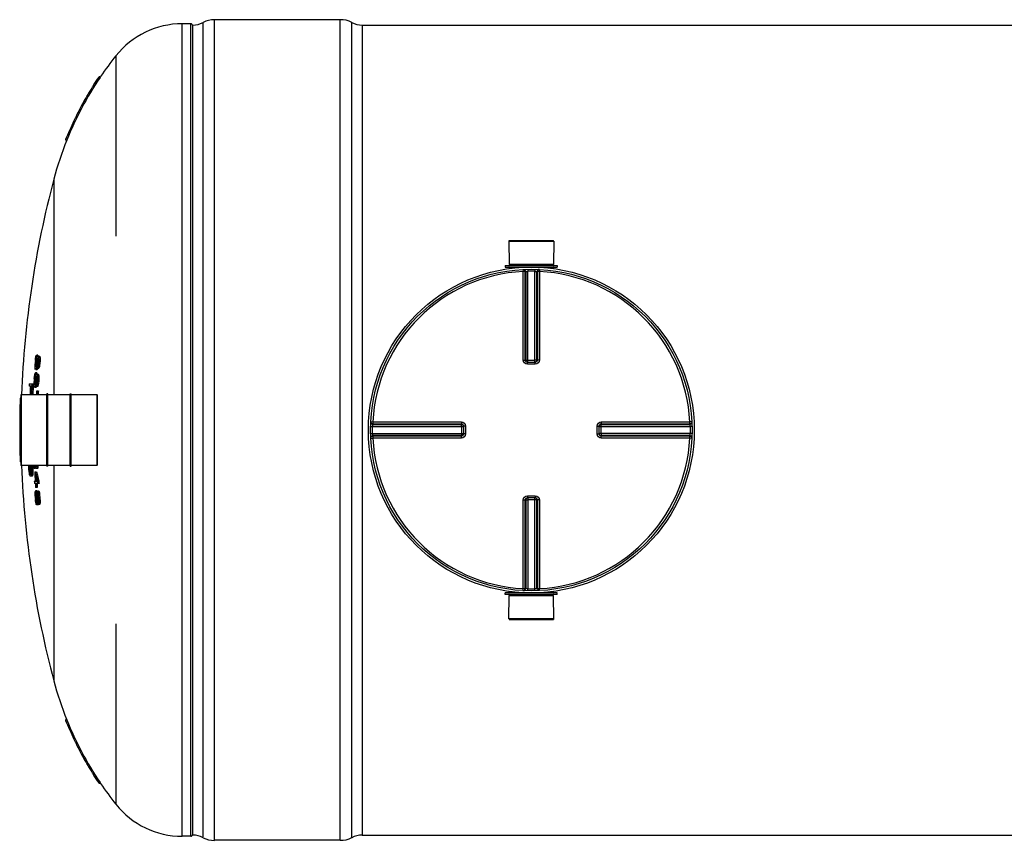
# Model space of a CAD drawing. Header units: millimetres. Extents: x 0 to 297, y 0 to 210.
# Tile 3 of 256: x 122 to 134, y 87 to 97. Entities that reach past the tile are written whole.
import ezdxf

# ---------------------------------------------------------------- set-up
doc = ezdxf.new("R2010")
doc.units = ezdxf.units.MM
doc.header["$LTSCALE"] = 16.335
doc.layers.get('0').update_dxf_attribs({"linetype": 'CONTINUOUS'})
doc.layers.add('01_GLOBAL', color=7, linetype='CONTINUOUS')
doc.layers.add('AXES_REF', color=7, linetype='CONTINUOUS')

msp = doc.modelspace()

# ---------------------------------------------------------------- linework, layer by layer
at = {"color": 9, "linetype": 'Continuous'}
for p, q in [((124.371, 87.316), (124.371, 96.916)), ((124.471, 87.316), (124.471, 96.916)), ((124.753, 87.269), (124.753, 96.964)), ((126.374, 87.3), (126.374, 96.933)), ((126.496, 96.901), (126.496, 87.331)), ((128.233, 94.039), (128.4, 94.039)), ((128.397, 94.014), (128.399, 93.99)), ((128.455, 94.016), (128.455, 93.992)), ((128.537, 94.016), (128.536, 93.992)), ((128.592, 94.039), (128.758, 94.039)), ((128.594, 94.014), (128.593, 93.99)), ((128.399, 92.943), (128.399, 93.99)), ((128.424, 92.942), (128.424, 93.989)), ((128.424, 93.989), (128.431, 93.989)), ((128.431, 93.989), (128.431, 92.942)), ((128.455, 92.917), (128.455, 93.992)), ((128.536, 92.917), (128.536, 93.992)), ((128.561, 92.942), (128.561, 93.989)), ((128.561, 93.989), (128.568, 93.989)), ((128.568, 93.989), (128.568, 92.942)), ((128.593, 93.99), (128.593, 92.943)), ((128.424, 92.942), (128.431, 92.942)), ((128.447, 92.917), (128.444, 92.918)), ((128.449, 92.893), (128.449, 92.917)), ((128.496, 92.893), (128.449, 92.893)), ((128.455, 92.941), (128.536, 92.941)), ((128.543, 92.893), (128.496, 92.893)), ((128.543, 92.893), (128.542, 92.917)), ((128.543, 92.918), (128.545, 92.919)), ((128.561, 92.942), (128.568, 92.942)), ((122.468, 92.534), (122.468, 91.699)), ((123.363, 92.534), (123.363, 91.699)), ((126.596, 92.157), (126.621, 92.157)), ((126.598, 92.215), (126.623, 92.214)), ((126.621, 92.157), (127.695, 92.157)), ((126.623, 92.214), (127.67, 92.214)), ((126.623, 92.214), (126.665, 92.214)), ((126.623, 92.182), (126.623, 92.189)), ((126.623, 92.189), (127.67, 92.189)), ((126.623, 92.182), (127.671, 92.182)), ((127.207, 92.214), (127.234, 92.214)), ((127.671, 92.182), (127.67, 92.189)), ((127.671, 92.157), (127.671, 92.076)), ((127.72, 92.163), (127.695, 92.163)), ((127.72, 92.163), (127.72, 92.07)), ((129.272, 92.163), (129.297, 92.163)), ((129.272, 92.07), (129.272, 92.163)), ((129.297, 92.165), (129.297, 92.168)), ((129.297, 92.163), (129.299, 92.166)), ((129.297, 92.157), (130.371, 92.157)), ((129.322, 92.189), (129.321, 92.182)), ((129.321, 92.182), (130.369, 92.182)), ((129.321, 92.076), (129.321, 92.157)), ((129.322, 92.214), (130.369, 92.214)), ((129.322, 92.189), (130.368, 92.189)), ((130.368, 92.189), (130.369, 92.182)), ((130.393, 92.215), (130.369, 92.214)), ((130.395, 92.157), (130.371, 92.157)), ((126.596, 92.075), (126.621, 92.076)), ((126.621, 92.076), (127.695, 92.076)), ((126.623, 92.044), (126.623, 92.051)), ((127.671, 92.051), (126.623, 92.051)), ((127.67, 92.044), (126.623, 92.044)), ((127.67, 92.044), (127.671, 92.051)), ((127.694, 92.07), (127.693, 92.067)), ((127.72, 92.07), (127.695, 92.07)), ((129.272, 92.07), (129.297, 92.07)), ((130.371, 92.076), (129.297, 92.076)), ((129.321, 92.051), (129.322, 92.044)), ((130.369, 92.051), (129.321, 92.051)), ((130.368, 92.044), (129.322, 92.044)), ((130.369, 92.051), (130.368, 92.044)), ((130.395, 92.075), (130.371, 92.076)), ((126.598, 92.018), (126.623, 92.019)), ((127.67, 92.019), (126.623, 92.019)), ((127.206, 92.019), (127.15, 92.019)), ((127.342, 92.019), (127.315, 92.019)), ((127.423, 92.019), (127.396, 92.019)), ((127.509, 92.019), (127.48, 92.019)), ((130.369, 92.019), (129.322, 92.019)), ((130.393, 92.018), (130.369, 92.019)), ((128.449, 91.34), (128.449, 91.316)), ((128.449, 91.34), (128.496, 91.34)), ((128.496, 91.34), (128.543, 91.34)), ((128.543, 91.34), (128.542, 91.316)), ((128.399, 90.243), (128.399, 91.29)), ((128.424, 90.244), (128.424, 91.291)), ((128.431, 91.291), (128.424, 91.291)), ((128.431, 91.291), (128.431, 90.244)), ((128.449, 91.315), (128.446, 91.314)), ((128.455, 91.316), (128.455, 90.241)), ((128.536, 91.291), (128.455, 91.291)), ((128.536, 90.241), (128.536, 91.316)), ((128.545, 91.315), (128.548, 91.315)), ((128.561, 90.244), (128.561, 91.291)), ((128.568, 91.291), (128.561, 91.291)), ((128.568, 91.291), (128.568, 90.244)), ((128.593, 91.29), (128.593, 90.243)), ((128.4, 90.194), (128.233, 90.194)), ((128.397, 90.219), (128.399, 90.243)), ((128.431, 90.244), (128.424, 90.244)), ((128.455, 90.217), (128.455, 90.241)), ((128.537, 90.217), (128.536, 90.241)), ((128.568, 90.244), (128.561, 90.244)), ((128.758, 90.194), (128.592, 90.194)), ((128.594, 90.219), (128.593, 90.243))]:
    msp.add_line(p, q, dxfattribs=at)
at = {"color": 7, "linetype": 'Continuous'}
for p, q in [((124.617, 87.3), (124.617, 96.933)), ((126.239, 96.964), (124.753, 96.964)), ((126.239, 87.269), (126.239, 96.964)), ((124.496, 87.331), (124.496, 96.901)), ((126.496, 96.901), (138.496, 96.901)), ((123.388, 96.291), (123.384, 96.285)), ((123.388, 96.291), (123.384, 96.285)), ((123.407, 96.291), (123.388, 96.291)), ((123.401, 96.283), (123.407, 96.291)), ((123.401, 96.283), (123.407, 96.291)), ((122.994, 95.547), (122.992, 95.541)), ((122.994, 95.547), (122.992, 95.541)), ((123.008, 95.541), (122.992, 95.541)), ((128.232, 94.349), (128.233, 94.074)), ((128.232, 94.349), (128.76, 94.349)), ((128.76, 94.349), (128.758, 94.074)), ((128.188, 94.061), (128.188, 94.041)), ((128.188, 94.061), (128.803, 94.061)), ((128.188, 94.041), (128.803, 94.041)), ((128.233, 94.074), (128.246, 94.061)), ((128.233, 94.074), (128.758, 94.074)), ((128.233, 94.039), (128.233, 94.023)), ((128.758, 94.074), (128.746, 94.061)), ((128.758, 94.039), (128.758, 94.023)), ((128.803, 94.061), (128.803, 94.041)), ((122.636, 92.937), (122.639, 92.96)), ((122.639, 92.96), (122.643, 92.984)), ((122.643, 92.956), (122.641, 92.937)), ((122.643, 92.984), (122.648, 92.998)), ((122.647, 92.97), (122.643, 92.956)), ((122.655, 92.956), (122.643, 92.956)), ((122.65, 92.974), (122.647, 92.97)), ((122.658, 92.97), (122.647, 92.97)), ((122.648, 92.998), (122.651, 93.002)), ((122.66, 92.974), (122.65, 92.974)), ((122.651, 93.002), (122.652, 93.002)), ((122.667, 93.002), (122.652, 93.002)), ((122.655, 92.946), (122.658, 92.965)), ((122.658, 92.965), (122.663, 92.984)), ((122.662, 92.956), (122.66, 92.941)), ((122.665, 92.96), (122.662, 92.956)), ((122.669, 92.956), (122.662, 92.956)), ((122.663, 92.984), (122.667, 92.988)), ((122.667, 92.96), (122.665, 92.96)), ((122.667, 92.988), (122.685, 92.988)), ((122.669, 92.956), (122.667, 92.96)), ((122.67, 92.941), (122.669, 92.956)), ((122.67, 92.988), (122.673, 92.984)), ((122.673, 92.984), (122.675, 92.965)), ((122.673, 92.984), (122.673, 92.984)), ((122.689, 92.984), (122.673, 92.984)), ((122.675, 92.965), (122.676, 92.946)), ((122.691, 92.965), (122.675, 92.965)), ((122.685, 92.988), (122.689, 92.984)), ((122.689, 92.984), (122.691, 92.965)), ((122.691, 92.965), (122.691, 92.946)), ((122.633, 92.876), (122.634, 92.899)), ((122.633, 92.857), (122.633, 92.876)), ((122.635, 92.838), (122.633, 92.857)), ((122.638, 92.829), (122.635, 92.838)), ((122.638, 92.899), (122.638, 92.881)), ((122.651, 92.899), (122.638, 92.899)), ((122.638, 92.881), (122.639, 92.866)), ((122.649, 92.881), (122.638, 92.881)), ((122.639, 92.866), (122.64, 92.857)), ((122.646, 92.866), (122.639, 92.866)), ((122.64, 92.857), (122.643, 92.857)), ((122.653, 92.937), (122.641, 92.937)), ((122.646, 92.838), (122.642, 92.829)), ((122.643, 92.857), (122.646, 92.866)), ((122.646, 92.866), (122.649, 92.881)), ((122.65, 92.857), (122.646, 92.838)), ((122.661, 92.838), (122.646, 92.838)), ((122.649, 92.881), (122.651, 92.899)), ((122.653, 92.876), (122.65, 92.857)), ((122.66, 92.857), (122.65, 92.857)), ((122.653, 92.927), (122.655, 92.946)), ((122.656, 92.899), (122.653, 92.876)), ((122.664, 92.876), (122.653, 92.876)), ((122.668, 92.899), (122.656, 92.899)), ((122.661, 92.838), (122.657, 92.829)), ((122.66, 92.941), (122.658, 92.927)), ((122.67, 92.927), (122.658, 92.927)), ((122.669, 92.941), (122.66, 92.941)), ((122.663, 92.848), (122.66, 92.843)), ((122.675, 92.843), (122.66, 92.843)), ((122.662, 92.843), (122.661, 92.838)), ((122.662, 92.871), (122.664, 92.876)), ((122.667, 92.862), (122.663, 92.848)), ((122.678, 92.848), (122.663, 92.848)), ((122.664, 92.876), (122.666, 92.885)), ((122.666, 92.885), (122.668, 92.899)), ((122.671, 92.881), (122.667, 92.862)), ((122.683, 92.862), (122.667, 92.862)), ((122.67, 92.927), (122.67, 92.941)), ((122.674, 92.904), (122.671, 92.881)), ((122.686, 92.881), (122.671, 92.881)), ((122.689, 92.904), (122.674, 92.904)), ((122.676, 92.946), (122.675, 92.927)), ((122.691, 92.927), (122.675, 92.927)), ((122.678, 92.848), (122.675, 92.843)), ((122.691, 92.946), (122.676, 92.946)), ((122.683, 92.862), (122.678, 92.848)), ((122.686, 92.881), (122.683, 92.862)), ((122.689, 92.904), (122.686, 92.881)), ((122.691, 92.946), (122.691, 92.927)), ((128.449, 92.917), (128.447, 92.917)), ((128.449, 92.917), (128.542, 92.917)), ((128.545, 92.917), (128.542, 92.917)), ((122.623, 92.726), (122.625, 92.749)), ((122.625, 92.749), (122.629, 92.773)), ((122.63, 92.745), (122.628, 92.726)), ((122.64, 92.726), (122.628, 92.726)), ((122.629, 92.773), (122.634, 92.787)), ((122.633, 92.759), (122.63, 92.745)), ((122.641, 92.745), (122.63, 92.745)), ((122.636, 92.763), (122.633, 92.759)), ((122.644, 92.759), (122.633, 92.759)), ((122.634, 92.787), (122.637, 92.791)), ((122.646, 92.763), (122.636, 92.763)), ((122.652, 92.791), (122.637, 92.791)), ((122.64, 92.716), (122.641, 92.735)), ((122.641, 92.735), (122.644, 92.754)), ((122.657, 92.829), (122.642, 92.829)), ((122.644, 92.754), (122.649, 92.773)), ((122.646, 92.731), (122.645, 92.716)), ((122.649, 92.745), (122.646, 92.731)), ((122.656, 92.731), (122.646, 92.731)), ((122.649, 92.773), (122.652, 92.777)), ((122.652, 92.749), (122.649, 92.745)), ((122.656, 92.745), (122.649, 92.745)), ((122.652, 92.777), (122.671, 92.777)), ((122.653, 92.749), (122.652, 92.749)), ((122.656, 92.745), (122.653, 92.749)), ((122.656, 92.777), (122.659, 92.773)), ((122.657, 92.731), (122.656, 92.745)), ((122.657, 92.716), (122.657, 92.731)), ((122.659, 92.773), (122.662, 92.754)), ((122.674, 92.773), (122.659, 92.773)), ((122.662, 92.754), (122.662, 92.735)), ((122.677, 92.754), (122.662, 92.754)), ((122.662, 92.735), (122.662, 92.716)), ((122.678, 92.735), (122.662, 92.735)), ((122.671, 92.777), (122.674, 92.773)), ((122.674, 92.773), (122.677, 92.754)), ((122.677, 92.754), (122.678, 92.735)), ((122.678, 92.735), (122.677, 92.716)), ((122.577, 92.634), (122.562, 92.634)), ((122.564, 92.663), (122.611, 92.663)), ((122.59, 92.634), (122.581, 92.634)), ((122.621, 92.665), (122.621, 92.688)), ((122.621, 92.646), (122.621, 92.665)), ((122.624, 92.627), (122.621, 92.646)), ((122.627, 92.618), (122.624, 92.627)), ((122.626, 92.688), (122.626, 92.67)), ((122.638, 92.688), (122.626, 92.688)), ((122.626, 92.67), (122.627, 92.656)), ((122.636, 92.67), (122.626, 92.67)), ((122.627, 92.656), (122.629, 92.646)), ((122.634, 92.656), (122.627, 92.656)), ((122.629, 92.646), (122.631, 92.646)), ((122.631, 92.646), (122.634, 92.656)), ((122.634, 92.627), (122.631, 92.618)), ((122.646, 92.618), (122.631, 92.618)), ((122.634, 92.656), (122.636, 92.67)), ((122.639, 92.646), (122.634, 92.627)), ((122.65, 92.627), (122.634, 92.627)), ((122.636, 92.67), (122.638, 92.688)), ((122.641, 92.665), (122.639, 92.646)), ((122.648, 92.646), (122.639, 92.646)), ((122.643, 92.688), (122.641, 92.665)), ((122.652, 92.665), (122.641, 92.665)), ((122.655, 92.688), (122.643, 92.688)), ((122.657, 92.716), (122.645, 92.716)), ((122.65, 92.627), (122.646, 92.618)), ((122.651, 92.637), (122.648, 92.632)), ((122.664, 92.632), (122.648, 92.632)), ((122.65, 92.66), (122.652, 92.665)), ((122.651, 92.632), (122.65, 92.627)), ((122.655, 92.651), (122.651, 92.637)), ((122.666, 92.637), (122.651, 92.637)), ((122.652, 92.665), (122.654, 92.674)), ((122.654, 92.674), (122.655, 92.688)), ((122.659, 92.67), (122.655, 92.651)), ((122.671, 92.651), (122.655, 92.651)), ((122.661, 92.693), (122.659, 92.67)), ((122.674, 92.67), (122.659, 92.67)), ((122.676, 92.693), (122.661, 92.693)), ((122.677, 92.716), (122.662, 92.716)), ((122.666, 92.637), (122.664, 92.632)), ((122.671, 92.651), (122.666, 92.637)), ((122.674, 92.67), (122.671, 92.651)), ((122.676, 92.693), (122.674, 92.67)), ((122.466, 92.491), (122.457, 92.491)), ((122.466, 92.531), (122.466, 91.701)), ((122.468, 92.534), (122.773, 92.534)), ((122.651, 92.581), (122.671, 92.581)), ((122.773, 91.689), (122.773, 92.544)), ((122.783, 92.544), (122.773, 92.544)), ((122.783, 91.689), (122.783, 92.544)), ((122.783, 92.534), (123.048, 92.534)), ((123.048, 91.689), (123.048, 92.544)), ((123.048, 92.544), (123.058, 92.544)), ((123.058, 91.689), (123.058, 92.544)), ((123.058, 92.534), (123.363, 92.534)), ((123.366, 92.531), (123.366, 91.701)), ((122.451, 92.141), (122.466, 92.141)), ((127.695, 92.166), (127.695, 92.165)), ((127.695, 92.165), (127.695, 92.163)), ((127.695, 92.163), (127.695, 92.07)), ((129.297, 92.163), (129.297, 92.165)), ((129.297, 92.07), (129.297, 92.163)), ((122.466, 92.091), (122.451, 92.091)), ((127.695, 92.07), (127.695, 92.068)), ((127.695, 92.068), (127.695, 92.067)), ((129.297, 92.068), (129.297, 92.07)), ((122.466, 91.741), (122.457, 91.741)), ((122.468, 91.699), (122.773, 91.699)), ((122.559, 91.683), (122.56, 91.699)), ((122.56, 91.655), (122.559, 91.683)), ((122.564, 91.692), (122.563, 91.678)), ((122.563, 91.678), (122.563, 91.655)), ((122.578, 91.678), (122.563, 91.678)), ((122.565, 91.698), (122.564, 91.692)), ((122.579, 91.692), (122.564, 91.692)), ((122.579, 91.692), (122.578, 91.678)), ((122.578, 91.678), (122.578, 91.655)), ((122.58, 91.698), (122.579, 91.692)), ((122.585, 91.692), (122.583, 91.699)), ((122.587, 91.678), (122.585, 91.692)), ((122.588, 91.655), (122.587, 91.678)), ((122.588, 91.699), (122.59, 91.683)), ((122.59, 91.683), (122.592, 91.655)), ((122.605, 91.683), (122.59, 91.683)), ((122.603, 91.699), (122.605, 91.683)), ((122.605, 91.683), (122.607, 91.655)), ((122.637, 91.676), (122.633, 91.699)), ((122.64, 91.666), (122.637, 91.676)), ((122.639, 91.699), (122.643, 91.69)), ((122.643, 91.69), (122.645, 91.69)), ((122.645, 91.69), (122.647, 91.699)), ((122.652, 91.685), (122.649, 91.666)), ((122.653, 91.699), (122.652, 91.685)), ((122.667, 91.685), (122.652, 91.685)), ((122.667, 91.685), (122.664, 91.666)), ((122.668, 91.699), (122.667, 91.685)), ((122.783, 91.689), (122.773, 91.689)), ((122.783, 91.699), (123.048, 91.699)), ((123.048, 91.689), (123.058, 91.689)), ((123.058, 91.699), (123.363, 91.699)), ((122.562, 91.627), (122.56, 91.655)), ((122.565, 91.603), (122.562, 91.627)), ((122.563, 91.655), (122.565, 91.631)), ((122.578, 91.655), (122.563, 91.655)), ((122.565, 91.631), (122.567, 91.617)), ((122.58, 91.631), (122.565, 91.631)), ((122.567, 91.589), (122.565, 91.603)), ((122.567, 91.617), (122.571, 91.598)), ((122.582, 91.617), (122.567, 91.617)), ((122.57, 91.58), (122.567, 91.589)), ((122.573, 91.575), (122.57, 91.58)), ((122.571, 91.598), (122.575, 91.595)), ((122.584, 91.598), (122.571, 91.598)), ((122.573, 91.574), (122.573, 91.575)), ((122.576, 91.57), (122.573, 91.574)), ((122.575, 91.595), (122.576, 91.594)), ((122.576, 91.594), (122.58, 91.594)), ((122.597, 91.57), (122.576, 91.57)), ((122.578, 91.655), (122.58, 91.631)), ((122.58, 91.631), (122.582, 91.617)), ((122.58, 91.594), (122.584, 91.598)), ((122.582, 91.617), (122.585, 91.605)), ((122.585, 91.575), (122.582, 91.57)), ((122.584, 91.598), (122.588, 91.617)), ((122.587, 91.58), (122.585, 91.575)), ((122.601, 91.575), (122.585, 91.575)), ((122.59, 91.589), (122.587, 91.58)), ((122.603, 91.58), (122.587, 91.58)), ((122.589, 91.631), (122.588, 91.655)), ((122.588, 91.617), (122.589, 91.631)), ((122.591, 91.603), (122.59, 91.589)), ((122.605, 91.589), (122.59, 91.589)), ((122.592, 91.627), (122.591, 91.603)), ((122.606, 91.603), (122.591, 91.603)), ((122.592, 91.655), (122.592, 91.627)), ((122.607, 91.655), (122.592, 91.655)), ((122.608, 91.627), (122.592, 91.627)), ((122.601, 91.575), (122.597, 91.57)), ((122.603, 91.58), (122.601, 91.575)), ((122.605, 91.589), (122.603, 91.58)), ((122.606, 91.603), (122.605, 91.589)), ((122.608, 91.627), (122.606, 91.603)), ((122.607, 91.655), (122.608, 91.627)), ((122.635, 91.662), (122.62, 91.662)), ((122.629, 91.624), (122.649, 91.624)), ((122.644, 91.662), (122.64, 91.666)), ((122.661, 91.662), (122.644, 91.662)), ((122.649, 91.666), (122.646, 91.662)), ((122.664, 91.666), (122.649, 91.666)), ((122.664, 91.666), (122.661, 91.662)), ((122.623, 91.512), (122.634, 91.512)), ((122.636, 91.484), (122.624, 91.484)), ((122.639, 91.512), (122.655, 91.512)), ((122.679, 91.484), (122.641, 91.484)), ((122.657, 91.531), (122.662, 91.512)), ((122.678, 91.512), (122.662, 91.512)), ((122.673, 91.531), (122.678, 91.512)), ((122.633, 91.371), (122.634, 91.385)), ((122.633, 91.352), (122.633, 91.371)), ((122.634, 91.334), (122.633, 91.352)), ((122.634, 91.385), (122.636, 91.395)), ((122.638, 91.371), (122.637, 91.362)), ((122.637, 91.362), (122.637, 91.352)), ((122.653, 91.362), (122.637, 91.362)), ((122.637, 91.352), (122.638, 91.329)), ((122.652, 91.352), (122.637, 91.352)), ((122.659, 91.437), (122.638, 91.437)), ((122.638, 91.398), (122.638, 91.399)), ((122.653, 91.399), (122.638, 91.399)), ((122.64, 91.376), (122.638, 91.371)), ((122.654, 91.371), (122.638, 91.371)), ((122.653, 91.329), (122.638, 91.329)), ((122.655, 91.376), (122.64, 91.376)), ((122.653, 91.362), (122.652, 91.352)), ((122.652, 91.352), (122.653, 91.329)), ((122.654, 91.371), (122.653, 91.362)), ((122.655, 91.376), (122.654, 91.371)), ((122.671, 91.324), (122.656, 91.324)), ((122.66, 91.395), (122.663, 91.39)), ((122.675, 91.395), (122.66, 91.395)), ((122.664, 91.362), (122.661, 91.371)), ((122.663, 91.39), (122.668, 91.371)), ((122.679, 91.39), (122.663, 91.39)), ((122.667, 91.348), (122.664, 91.362)), ((122.67, 91.324), (122.667, 91.348)), ((122.668, 91.371), (122.671, 91.352)), ((122.683, 91.371), (122.668, 91.371)), ((122.671, 91.352), (122.674, 91.32)), ((122.686, 91.352), (122.671, 91.352)), ((122.675, 91.395), (122.679, 91.39)), ((122.679, 91.39), (122.683, 91.371)), ((122.683, 91.371), (122.686, 91.352)), ((122.686, 91.352), (122.69, 91.32)), ((122.638, 91.277), (122.636, 91.296)), ((122.641, 91.259), (122.638, 91.277)), ((122.64, 91.301), (122.642, 91.277)), ((122.655, 91.301), (122.64, 91.301)), ((122.644, 91.245), (122.641, 91.259)), ((122.642, 91.277), (122.644, 91.268)), ((122.655, 91.277), (122.642, 91.277)), ((122.644, 91.268), (122.646, 91.259)), ((122.655, 91.268), (122.644, 91.268)), ((122.647, 91.235), (122.644, 91.245)), ((122.646, 91.259), (122.648, 91.254)), ((122.652, 91.259), (122.646, 91.259)), ((122.65, 91.231), (122.647, 91.235)), ((122.648, 91.254), (122.652, 91.254)), ((122.651, 91.231), (122.65, 91.231)), ((122.652, 91.254), (122.654, 91.263)), ((122.656, 91.235), (122.653, 91.231)), ((122.669, 91.231), (122.653, 91.231)), ((122.655, 91.277), (122.654, 91.306)), ((122.654, 91.263), (122.655, 91.277)), ((122.658, 91.245), (122.656, 91.235)), ((122.686, 91.235), (122.656, 91.235)), ((122.657, 91.306), (122.661, 91.277)), ((122.672, 91.306), (122.657, 91.306)), ((122.658, 91.268), (122.658, 91.245)), ((122.662, 91.249), (122.658, 91.268)), ((122.662, 91.245), (122.658, 91.245)), ((122.661, 91.277), (122.663, 91.268)), ((122.672, 91.277), (122.661, 91.277)), ((122.665, 91.24), (122.662, 91.249)), ((122.663, 91.268), (122.667, 91.259)), ((122.672, 91.268), (122.663, 91.268)), ((122.669, 91.235), (122.665, 91.24)), ((122.667, 91.259), (122.669, 91.259)), ((122.669, 91.259), (122.671, 91.268)), ((122.672, 91.235), (122.669, 91.231)), ((122.672, 91.282), (122.671, 91.306)), ((122.671, 91.268), (122.672, 91.282)), ((122.674, 91.24), (122.671, 91.235)), ((122.69, 91.32), (122.674, 91.32)), ((122.676, 91.259), (122.674, 91.24)), ((122.689, 91.24), (122.674, 91.24)), ((122.675, 91.31), (122.676, 91.277)), ((122.69, 91.31), (122.675, 91.31)), ((122.676, 91.277), (122.676, 91.259)), ((122.692, 91.277), (122.676, 91.277)), ((122.691, 91.259), (122.676, 91.259)), ((122.689, 91.24), (122.686, 91.235)), ((122.691, 91.259), (122.689, 91.24)), ((122.69, 91.31), (122.692, 91.277)), ((122.692, 91.277), (122.691, 91.259)), ((128.447, 91.316), (128.449, 91.316)), ((128.542, 91.316), (128.449, 91.316)), ((128.542, 91.316), (128.545, 91.316)), ((128.188, 90.171), (128.188, 90.191)), ((128.803, 90.191), (128.188, 90.191)), ((128.803, 90.171), (128.188, 90.171)), ((128.233, 90.194), (128.233, 90.209)), ((128.233, 90.159), (128.246, 90.171)), ((128.758, 90.159), (128.746, 90.171)), ((128.758, 90.194), (128.758, 90.209)), ((128.803, 90.171), (128.803, 90.191)), ((128.232, 89.884), (128.233, 90.159)), ((128.758, 90.159), (128.233, 90.159)), ((128.76, 89.884), (128.758, 90.159)), ((128.76, 89.884), (128.232, 89.884)), ((122.992, 88.691), (122.994, 88.686)), ((122.992, 88.691), (122.994, 88.686)), ((123.008, 88.691), (122.992, 88.691)), ((123.407, 87.941), (123.401, 87.95)), ((123.407, 87.941), (123.401, 87.95)), ((123.384, 87.948), (123.388, 87.941)), ((123.384, 87.947), (123.388, 87.941)), ((123.407, 87.941), (123.388, 87.941)), ((126.239, 87.269), (124.753, 87.269)), ((126.496, 87.331), (138.496, 87.331))]:
    msp.add_line(p, q, dxfattribs=at)
at = {"color": 9, "linetype": 'Continuous'}
for points in [[(126.786, 92.214), (126.824, 92.214), (126.861, 92.214), (126.897, 92.214), (126.932, 92.214), (126.966, 92.214), (126.999, 92.214), (127.031, 92.214), (127.062, 92.214), (127.092, 92.214), (127.122, 92.214), (127.15, 92.214), (127.207, 92.214)], [(127.57, 92.214), (127.602, 92.214), (127.635, 92.214), (127.67, 92.214)], [(127.15, 92.019), (127.121, 92.019), (127.092, 92.019), (127.062, 92.019), (127.031, 92.019), (126.999, 92.019), (126.966, 92.019), (126.932, 92.019), (126.897, 92.019), (126.861, 92.019), (126.824, 92.019), (126.786, 92.019), (126.747, 92.019), (126.707, 92.019), (126.665, 92.019)], [(127.288, 92.019), (127.261, 92.019), (127.234, 92.019)], [(127.67, 92.019), (127.635, 92.019), (127.602, 92.019), (127.57, 92.019)]]:
    msp.add_lwpolyline(points, dxfattribs=at)
at = {"color": 7, "linetype": 'Continuous'}
msp.add_circle((128.496, 92.116), 1.9, dxfattribs=at)
for centre, radius, start, end in [((124.471, 96.891), 0.025, 358.6037, 90), ((124.496, 97.151), 0.25, 270, 299.0529), ((124.753, 96.651), 0.313, 90, 115.7547), ((126.253, 96.714), 0.25, 60.9471, 93.2982), ((126.496, 97.151), 0.25, 240.9471, 270), ((126.719, 94.05), 4, 141.5189, 145.9136), ((126.729, 94.044), 4.011, 146.0726, 158.0853), ((126.719, 94.05), 4.015, 146.1611, 147.8197), ((126.72, 94.049), 4.016, 148.3378, 150.0021), ((126.721, 94.049), 4.017, 147.8196, 148.3378), ((126.719, 94.05), 4.015, 150.1949, 151.8647), ((126.718, 94.05), 4.013, 150.0023, 150.1948), ((126.719, 94.05), 4.015, 152.3806, 154.0522), ((126.719, 94.05), 4.015, 151.8647, 152.3806), ((126.72, 94.049), 4.016, 154.2322, 155.9126), ((126.718, 94.05), 4.013, 154.0523, 154.232), ((126.719, 94.05), 4.015, 156.4197, 158.1055), ((126.721, 94.049), 4.017, 155.9126, 156.4198), ((126.719, 94.05), 4, 158.1028, 165.0626), ((133.966, 92.116), 11.5, 165.0626, 177.9206), ((128.231, 94.039), 0.0025, 0, 90), ((128.761, 94.039), 0.0025, 90, 180), ((133.966, 92.116), 11.349, 175.5227, 175.6651), ((133.966, 92.116), 11.334, 175.5166, 175.5933), ((133.966, 92.116), 11.359, 175.8588, 176.0484), ((133.966, 92.116), 11.354, 175.857, 176.0467), ((133.966, 92.116), 11.342, 175.9, 176.0424), ((133.966, 92.116), 11.337, 175.8981, 176.0406), ((133.966, 92.116), 11.329, 176.1805, 176.323), ((133.966, 92.116), 11.325, 175.8937, 176.0364), ((133.966, 92.116), 11.32, 175.8918, 176.0107), ((133.966, 92.116), 11.304, 175.8862, 176.0053), ((133.966, 92.116), 11.359, 176.9249, 177.1143), ((133.966, 92.116), 11.354, 176.9235, 177.113), ((133.966, 92.116), 11.349, 176.5901, 176.7324), ((133.966, 92.116), 11.334, 176.5856, 176.6622), ((133.966, 92.116), 11.415, 177.258, 177.3993), ((133.966, 92.116), 11.401, 177.396, 177.9013), ((133.966, 92.116), 11.397, 177.3951, 177.9006), ((133.966, 92.116), 11.388, 177.393, 177.8989), ((133.966, 92.116), 11.383, 177.2502, 177.8981), ((133.966, 92.116), 11.368, 177.2466, 177.8953), ((133.966, 92.116), 11.342, 176.9676, 177.1099), ((133.966, 92.116), 11.337, 176.9663, 177.1086), ((133.966, 92.116), 11.329, 177.249, 177.3914), ((133.966, 92.116), 11.325, 176.963, 177.1055), ((133.966, 92.116), 11.32, 176.9616, 177.0804), ((133.966, 92.116), 11.304, 176.9575, 177.0764), ((133.966, 92.116), 11.515, 178.1338, 181.8662), ((122.468, 92.531), 0.0025, 90, 180), ((133.966, 92.116), 11.324, 177.6513, 177.8871), ((133.966, 92.116), 11.32, 177.6504, 177.8863), ((133.966, 92.116), 11.304, 177.6472, 177.8834), ((123.363, 92.531), 0.0025, 0, 90), ((133.966, 92.116), 11.509, 179.8755, 180.1245), ((122.468, 91.701), 0.0025, 180, 270), ((133.966, 92.116), 11.5, 182.0794, 194.9374), ((133.966, 92.116), 11.359, 182.1063, 182.294), ((133.966, 92.116), 11.355, 182.1071, 182.2949), ((133.966, 92.116), 11.34, 182.1308, 182.2979), ((123.363, 91.701), 0.0025, 270, 360), ((133.966, 92.116), 11.348, 182.4858, 183.0545), ((127.692, 92.861), 5.207, 193.7399, 194.3784), ((127.736, 92.847), 5.253, 193.8273, 194.7241), ((133.966, 92.116), 11.343, 182.6528, 183.0559), ((127.711, 92.866), 5.228, 194.3783, 194.8028), ((127.701, 92.861), 5.201, 193.7577, 194.397), ((127.72, 92.866), 5.221, 194.3969, 194.8219), ((133.966, 92.116), 11.359, 183.0515, 183.1935), ((133.966, 92.116), 11.348, 183.1967, 183.4338), ((133.966, 92.116), 11.343, 183.1981, 183.4353), ((133.966, 92.116), 11.328, 183.0344, 183.06), ((133.966, 92.116), 11.328, 183.2024, 183.4399), ((133.966, 92.116), 11.32, 183.0622, 183.2048), ((133.966, 92.116), 11.304, 183.0663, 183.2091), ((133.966, 92.116), 11.359, 183.9516, 184.1412), ((133.966, 92.116), 11.35, 183.6227, 183.7413), ((133.966, 92.116), 11.355, 183.9767, 184.119), ((133.966, 92.116), 11.341, 184.0054, 184.1003), ((133.966, 92.116), 11.335, 183.6276, 183.7463), ((133.966, 92.116), 11.34, 183.9821, 184.0058), ((133.966, 92.116), 11.338, 184.0066, 184.1016), ((133.966, 92.116), 11.329, 183.6532, 183.772), ((133.966, 92.116), 11.324, 184.0115, 184.1066), ((133.966, 92.116), 11.32, 184.0368, 184.0844), ((133.966, 92.116), 11.304, 184.0423, 184.0899), ((128.231, 90.194), 0.0025, 270, 360), ((128.761, 90.194), 0.0025, 180, 270), ((126.719, 90.183), 4, 194.9374, 201.8972), ((126.719, 90.183), 4.015, 201.8945, 203.5803), ((126.729, 90.189), 4.011, 201.9147, 213.9274), ((126.721, 90.184), 4.017, 203.5802, 204.0875), ((126.72, 90.184), 4.016, 204.0874, 205.7677), ((126.718, 90.183), 4.013, 205.7679, 205.9477), ((126.719, 90.183), 4.015, 205.9478, 207.6194), ((126.719, 90.183), 4.015, 207.6194, 208.1353), ((126.719, 90.183), 4.015, 208.1353, 209.805), ((126.718, 90.183), 4.013, 209.805, 209.9976), ((126.72, 90.184), 4.016, 209.9978, 211.6623), ((126.721, 90.184), 4.017, 211.6622, 212.1804), ((126.719, 90.183), 4.015, 212.1802, 213.8389), ((126.719, 90.183), 4, 214.0864, 218.4811), ((124.471, 87.341), 0.025, 270, 1.3963), ((124.496, 87.081), 0.25, 60.9471, 90), ((124.753, 87.581), 0.313, 244.2453, 270), ((126.253, 87.519), 0.25, 266.7018, 299.0529), ((126.496, 87.081), 0.25, 90, 119.0529)]:
    msp.add_arc(centre, radius, start, end, dxfattribs=at)
at = {"color": 9, "linetype": 'Continuous'}
for centre, radius, start, end in [((128.496, 92.116), 1.876, 92.9675, 177.0325), ((128.496, 92.118), 1.874, 88.764, 91.236), ((128.496, 92.116), 1.876, 2.9675, 87.0325), ((128.45, 92.941), 0.0236, 248.0993, 254.1592), ((128.455, 94.569), 1.627, 269.8052, 269.9966), ((128.536, 94.567), 1.625, 270.0033, 270.192), ((128.533, 92.944), 0.028, 297.3371, 303.7932), ((126.043, 92.157), 1.627, 0.0034, 0.1948), ((129.32, 92.162), 0.0236, 158.0993, 164.1592), ((129.323, 92.153), 0.028, 146.2068, 152.6629), ((130.946, 92.157), 1.625, 179.808, 179.9967), ((126.045, 92.076), 1.625, 359.808, 359.9967), ((127.668, 92.08), 0.028, 326.2068, 332.6629), ((127.674, 92.077), 0.0216, 340.1644, 344.0051), ((127.675, 92.07), 0.0199, 346.0069, 352.0363), ((127.673, 92.071), 0.0225, 340.4317, 346.0108), ((130.948, 92.076), 1.627, 180.0034, 180.1948), ((128.496, 92.116), 1.876, 182.9675, 267.0325), ((128.496, 92.116), 1.876, 272.9675, 357.0325), ((128.459, 91.289), 0.028, 117.3371, 123.7932), ((128.455, 89.666), 1.625, 90.0033, 90.192), ((128.536, 89.664), 1.627, 89.8052, 89.9966), ((128.541, 91.292), 0.0236, 68.0993, 74.1592), ((128.496, 92.115), 1.874, 268.764, 271.236)]:
    msp.add_arc(centre, radius, start, end, dxfattribs=at)
for points in [[(128.397, 94.014), (128.409, 94.015), (128.423, 94.001), (128.424, 93.989)], [(128.405, 94.014), (128.417, 94.015), (128.431, 94.001), (128.431, 93.989)], [(128.587, 94.014), (128.575, 94.015), (128.561, 94.001), (128.561, 93.989)], [(128.594, 94.014), (128.582, 94.015), (128.568, 94.001), (128.568, 93.989)], [(128.449, 92.893), (128.425, 92.893), (128.399, 92.919), (128.399, 92.943)], [(128.593, 92.943), (128.593, 92.919), (128.566, 92.893), (128.543, 92.893)], [(128.568, 92.942), (128.568, 92.931), (128.556, 92.919), (128.545, 92.917)], [(126.598, 92.208), (126.597, 92.196), (126.611, 92.182), (126.623, 92.182)], [(126.598, 92.215), (126.598, 92.203), (126.611, 92.189), (126.623, 92.189)], [(126.621, 92.076), (126.62, 92.103), (126.619, 92.13), (126.621, 92.157)], [(127.67, 92.214), (127.693, 92.214), (127.72, 92.187), (127.72, 92.163)], [(127.67, 92.189), (127.681, 92.189), (127.693, 92.177), (127.695, 92.166)], [(129.272, 92.163), (129.272, 92.187), (129.298, 92.214), (129.322, 92.214)], [(130.393, 92.215), (130.394, 92.203), (130.38, 92.189), (130.368, 92.189)], [(130.394, 92.208), (130.394, 92.196), (130.381, 92.182), (130.369, 92.182)], [(130.371, 92.157), (130.372, 92.13), (130.372, 92.103), (130.37, 92.076)], [(126.598, 92.025), (126.597, 92.037), (126.611, 92.051), (126.623, 92.051)], [(126.598, 92.018), (126.598, 92.03), (126.611, 92.044), (126.623, 92.044)], [(127.72, 92.07), (127.72, 92.046), (127.693, 92.019), (127.67, 92.019)], [(129.322, 92.019), (129.298, 92.019), (129.272, 92.046), (129.272, 92.07)], [(129.322, 92.044), (129.31, 92.044), (129.298, 92.056), (129.297, 92.068)], [(130.393, 92.018), (130.394, 92.03), (130.38, 92.044), (130.368, 92.044)], [(130.394, 92.025), (130.394, 92.037), (130.381, 92.051), (130.369, 92.051)], [(128.399, 91.29), (128.399, 91.314), (128.425, 91.34), (128.449, 91.34)], [(128.543, 91.34), (128.566, 91.34), (128.593, 91.314), (128.593, 91.29)], [(128.424, 91.291), (128.424, 91.302), (128.436, 91.314), (128.447, 91.315)], [(128.397, 90.219), (128.409, 90.218), (128.424, 90.232), (128.424, 90.244)], [(128.405, 90.219), (128.417, 90.218), (128.431, 90.232), (128.431, 90.244)], [(128.587, 90.219), (128.575, 90.218), (128.561, 90.232), (128.561, 90.244)], [(128.594, 90.219), (128.582, 90.218), (128.568, 90.232), (128.568, 90.244)]]:
    msp.add_open_spline(points, degree=3, dxfattribs=at)
for points, knots in [([(128.424, 93.989), (128.421, 93.99), (128.412, 93.989), (128.404, 93.99), (128.399, 93.99)], [0, 0, 0, 0, 0.354241, 1, 1, 1, 1]), ([(128.431, 93.989), (128.433, 93.99), (128.442, 93.99), (128.45, 93.991), (128.455, 93.992)], [0, 0, 0, 0, 0.354769, 1, 1, 1, 1]), ([(128.536, 93.992), (128.542, 93.991), (128.55, 93.99), (128.558, 93.99), (128.561, 93.989)], [0, 0, 0, 0, 0.645228, 1, 1, 1, 1]), ([(128.593, 93.99), (128.588, 93.99), (128.579, 93.989), (128.571, 93.99), (128.568, 93.989)], [0, 0, 0, 0, 0.645759, 1, 1, 1, 1]), ([(128.399, 92.943), (128.404, 92.943), (128.412, 92.942), (128.421, 92.943), (128.424, 92.942)], [0, 0, 0, 0, 0.645929, 1, 1, 1, 1]), ([(128.442, 92.919), (128.437, 92.921), (128.428, 92.927), (128.424, 92.937), (128.424, 92.942)], [0, 0, 0, 0, 0.515266, 1, 1, 1, 1]), ([(128.431, 92.942), (128.431, 92.936), (128.436, 92.926), (128.445, 92.919), (128.45, 92.917)], [0, 0, 0, 0, 0.49066, 1, 1, 1, 1]), ([(128.431, 92.942), (128.433, 92.942), (128.439, 92.942), (128.446, 92.941), (128.45, 92.941)], [0, 0, 0, 0, 0.341467, 1, 1, 1, 1]), ([(128.561, 92.942), (128.559, 92.942), (128.552, 92.942), (128.546, 92.941), (128.542, 92.941)], [0, 0, 0, 0, 0.341627, 1, 1, 1, 1]), ([(128.548, 92.921), (128.552, 92.923), (128.558, 92.929), (128.561, 92.938), (128.561, 92.942)], [0, 0, 0, 0, 0.518483, 1, 1, 1, 1]), ([(128.593, 92.943), (128.588, 92.943), (128.579, 92.942), (128.571, 92.943), (128.568, 92.942)], [0, 0, 0, 0, 0.645929, 1, 1, 1, 1]), ([(126.621, 92.157), (126.621, 92.162), (126.622, 92.17), (126.622, 92.179), (126.623, 92.182)], [0, 0, 0, 0, 0.645228, 1, 1, 1, 1]), ([(126.623, 92.214), (126.623, 92.208), (126.623, 92.2), (126.623, 92.192), (126.623, 92.189)], [0, 0, 0, 0, 0.645759, 1, 1, 1, 1]), ([(127.67, 92.214), (127.67, 92.208), (127.67, 92.2), (127.67, 92.192), (127.67, 92.189)], [0, 0, 0, 0, 0.645926, 1, 1, 1, 1]), ([(127.671, 92.182), (127.676, 92.182), (127.687, 92.176), (127.693, 92.167), (127.695, 92.162)], [0, 0, 0, 0, 0.49066, 1, 1, 1, 1]), ([(127.671, 92.162), (127.671, 92.167), (127.671, 92.173), (127.671, 92.18), (127.671, 92.182)], [0, 0, 0, 0, 0.658533, 1, 1, 1, 1]), ([(129.298, 92.171), (129.3, 92.176), (129.307, 92.184), (129.317, 92.189), (129.322, 92.189)], [0, 0, 0, 0, 0.515266, 1, 1, 1, 1]), ([(129.3, 92.169), (129.303, 92.172), (129.309, 92.179), (129.317, 92.182), (129.321, 92.182)], [0, 0, 0, 0, 0.518483, 1, 1, 1, 1]), ([(129.321, 92.162), (129.321, 92.167), (129.321, 92.173), (129.321, 92.179), (129.321, 92.182)], [0, 0, 0, 0, 0.658373, 1, 1, 1, 1]), ([(129.322, 92.214), (129.322, 92.208), (129.322, 92.2), (129.322, 92.192), (129.322, 92.189)], [0, 0, 0, 0, 0.645929, 1, 1, 1, 1]), ([(130.368, 92.189), (130.369, 92.192), (130.369, 92.2), (130.369, 92.208), (130.369, 92.214)], [0, 0, 0, 0, 0.354241, 1, 1, 1, 1]), ([(130.369, 92.182), (130.37, 92.179), (130.37, 92.17), (130.371, 92.162), (130.371, 92.157)], [0, 0, 0, 0, 0.354769, 1, 1, 1, 1]), ([(126.623, 92.051), (126.622, 92.054), (126.622, 92.062), (126.621, 92.071), (126.621, 92.076)], [0, 0, 0, 0, 0.354769, 1, 1, 1, 1]), ([(126.623, 92.044), (126.623, 92.041), (126.623, 92.033), (126.623, 92.025), (126.623, 92.019)], [0, 0, 0, 0, 0.354241, 1, 1, 1, 1]), ([(127.694, 92.063), (127.692, 92.058), (127.685, 92.049), (127.675, 92.044), (127.67, 92.044)], [0, 0, 0, 0, 0.513946, 1, 1, 1, 1]), ([(127.67, 92.019), (127.67, 92.025), (127.67, 92.033), (127.67, 92.041), (127.67, 92.044)], [0, 0, 0, 0, 0.645929, 1, 1, 1, 1]), ([(127.671, 92.071), (127.671, 92.066), (127.671, 92.06), (127.671, 92.053), (127.671, 92.051)], [0, 0, 0, 0, 0.658373, 1, 1, 1, 1]), ([(127.691, 92.064), (127.689, 92.06), (127.683, 92.054), (127.675, 92.051), (127.671, 92.051)], [0, 0, 0, 0, 0.518483, 1, 1, 1, 1]), ([(129.321, 92.051), (129.316, 92.051), (129.305, 92.056), (129.298, 92.066), (129.297, 92.071)], [0, 0, 0, 0, 0.49066, 1, 1, 1, 1]), ([(129.321, 92.071), (129.321, 92.066), (129.321, 92.06), (129.321, 92.053), (129.321, 92.051)], [0, 0, 0, 0, 0.658533, 1, 1, 1, 1]), ([(129.322, 92.019), (129.322, 92.025), (129.322, 92.033), (129.322, 92.041), (129.322, 92.044)], [0, 0, 0, 0, 0.645929, 1, 1, 1, 1]), ([(130.369, 92.019), (130.369, 92.025), (130.369, 92.033), (130.369, 92.041), (130.368, 92.044)], [0, 0, 0, 0, 0.645759, 1, 1, 1, 1]), ([(130.371, 92.076), (130.371, 92.071), (130.37, 92.062), (130.37, 92.054), (130.369, 92.051)], [0, 0, 0, 0, 0.645228, 1, 1, 1, 1]), ([(128.399, 91.29), (128.404, 91.29), (128.412, 91.291), (128.421, 91.29), (128.424, 91.291)], [0, 0, 0, 0, 0.645929, 1, 1, 1, 1]), ([(128.443, 91.312), (128.44, 91.31), (128.434, 91.304), (128.431, 91.295), (128.431, 91.291)], [0, 0, 0, 0, 0.518483, 1, 1, 1, 1]), ([(128.431, 91.291), (128.433, 91.291), (128.439, 91.291), (128.446, 91.291), (128.45, 91.291)], [0, 0, 0, 0, 0.341627, 1, 1, 1, 1]), ([(128.561, 91.291), (128.561, 91.297), (128.556, 91.307), (128.547, 91.314), (128.541, 91.315)], [0, 0, 0, 0, 0.49066, 1, 1, 1, 1]), ([(128.561, 91.291), (128.559, 91.291), (128.552, 91.291), (128.546, 91.291), (128.542, 91.291)], [0, 0, 0, 0, 0.341467, 1, 1, 1, 1]), ([(128.55, 91.314), (128.555, 91.312), (128.563, 91.306), (128.568, 91.296), (128.568, 91.291)], [0, 0, 0, 0, 0.515266, 1, 1, 1, 1]), ([(128.593, 91.29), (128.588, 91.29), (128.579, 91.291), (128.571, 91.29), (128.568, 91.291)], [0, 0, 0, 0, 0.645929, 1, 1, 1, 1]), ([(128.399, 90.243), (128.404, 90.243), (128.412, 90.244), (128.421, 90.243), (128.424, 90.244)], [0, 0, 0, 0, 0.645759, 1, 1, 1, 1]), ([(128.455, 90.241), (128.45, 90.241), (128.442, 90.242), (128.433, 90.243), (128.431, 90.244)], [0, 0, 0, 0, 0.645228, 1, 1, 1, 1]), ([(128.561, 90.244), (128.558, 90.243), (128.55, 90.242), (128.542, 90.241), (128.536, 90.241)], [0, 0, 0, 0, 0.354769, 1, 1, 1, 1]), ([(128.568, 90.244), (128.571, 90.243), (128.579, 90.244), (128.588, 90.243), (128.593, 90.243)], [0, 0, 0, 0, 0.354241, 1, 1, 1, 1])]:
    msp.add_open_spline(points, degree=3, knots=knots, dxfattribs=at)
at = {"layer": '01_GLOBAL', "color": 7, "linetype": 'Continuous'}
msp.add_circle((128.496, 92.116), 1.925, dxfattribs=at)
at = {"layer": 'AXES_REF', "color": 7, "linetype": 'Continuous'}
for p, q in [((124.471, 96.916), (124.371, 96.916)), ((128.233, 94.349), (128.233, 94.354)), ((128.233, 94.354), (128.758, 94.354)), ((128.758, 94.349), (128.758, 94.354)), ((128.233, 89.884), (128.233, 89.879)), ((128.233, 89.879), (128.758, 89.879)), ((128.758, 89.884), (128.758, 89.879)), ((124.471, 87.316), (124.371, 87.316))]:
    msp.add_line(p, q, dxfattribs=at)
at = {"layer": 'AXES_REF', "color": 9, "linetype": 'Continuous'}
for p, q in [((123.588, 96.539), (123.588, 94.408)), ((122.854, 95.081), (122.854, 92.534)), ((122.854, 91.699), (122.854, 89.152)), ((123.588, 89.825), (123.588, 87.694))]:
    msp.add_line(p, q, dxfattribs=at)
at = {"layer": 'AXES_REF', "color": 7, "linetype": 'Continuous'}
for centre, start, end in [((124.371, 95.916), 90, 141.5189), ((124.371, 88.316), 218.4811, 270)]:
    msp.add_arc(centre, 1, start, end, dxfattribs=at)

doc.saveas('drawing.dxf')
